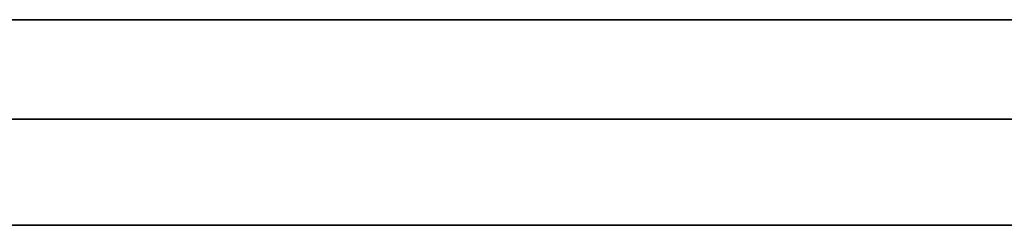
# Model space of a CAD drawing. Header units: millimetres. Extents: x -710 to 710, y 0 to 720.
# Tile 59 of 135: x -89 to -41, y 365 to 375. Entities that reach past the tile are written whole.
import ezdxf

# ---------------------------------------------------------------- set-up
doc = ezdxf.new("R2010")
doc.units = ezdxf.units.MM
doc.header["$MEASUREMENT"] = 0
doc.layers.add('IGES LEVEL 38', color=7, linetype='Continuous')

msp = doc.modelspace()

# ---------------------------------------------------------------- linework, layer by layer
at = {"layer": 'IGES LEVEL 38'}
for points in [[(-669.029, 375, 333), (-337.079, 375, 333), (-5.129, 375, 333)], [(-5.129, 375, -333), (-337.079, 375, -333), (-669.029, 375, -333)], [(-5.129, 365, 335), (-347.643, 365, 335), (-690.158, 365, 335)], [(-690.158, 365, -335), (-347.643, 365, -335), (-5.129, 365, -335)]]:
    msp.add_open_spline(points, degree=2, dxfattribs=at)
at = {"layer": 'IGES LEVEL 38', "color": 253}
for points in [[(-669.029, 375, -333), (-337.079, 375, -333), (-5.129, 375, -333)], [(-5.129, 375, 333), (-337.079, 375, 333), (-669.029, 375, 333)], [(-669.029, 375, 333), (-337.079, 375, 333), (-5.129, 375, 333)], [(-5.129, 375, -333), (-337.079, 375, -333), (-669.029, 375, -333)], [(-680.244, 370.167, -334.625), (-342.687, 370.167, -334.625), (-5.129, 370.167, -334.625)], [(-5.128, 370.167, 334.625), (-342.686, 370.167, 334.625), (-680.244, 370.167, 334.625)], [(-5.129, 365, -335), (-347.643, 365, -335), (-690.158, 365, -335)], [(-690.158, 365, 335), (-347.643, 365, 335), (-5.129, 365, 335)], [(-5.129, 365, 335), (-347.643, 365, 335), (-690.158, 365, 335)], [(-690.158, 365, -335), (-347.643, 365, -335), (-5.129, 365, -335)]]:
    msp.add_open_spline(points, degree=2, dxfattribs=at)

doc.saveas('drawing.dxf')
